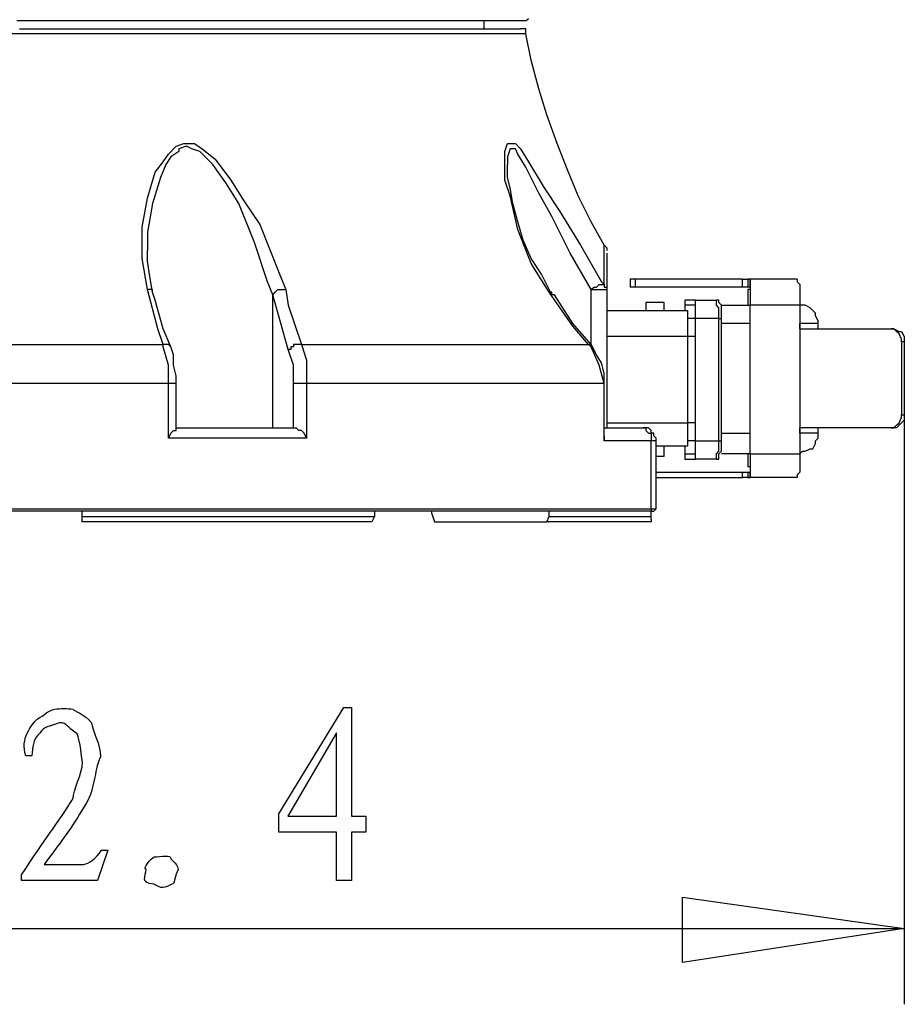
# Model space of a CAD drawing. Header units: millimetres. Extents: x 3 to 297, y 2 to 209.
# Tile 14 of 92: x 119 to 131, y 37 to 50. Entities that reach past the tile are written whole.
import ezdxf

# ---------------------------------------------------------------- set-up
doc = ezdxf.new("R2010")
doc.units = ezdxf.units.MM
doc.layers.get('0').update_dxf_attribs({"linetype": 'CONTINUOUS'})

msp = doc.modelspace()

# ---------------------------------------------------------------- linework, layer by layer
at = {"color": 0}
for p, q in [((119.451, 50.1304), (118.992, 50.1304)), ((119.908, 50.1304), (119.451, 50.1304)), ((120.367, 50.1304), (119.908, 50.1304)), ((120.826, 50.1304), (120.367, 50.1304)), ((121.285, 50.1304), (120.826, 50.1304)), ((121.708, 50.1304), (121.285, 50.1304)), ((122.131, 50.1304), (121.708, 50.1304)), ((122.52, 50.1304), (122.131, 50.1304)), ((122.907, 50.1304), (122.52, 50.1304)), ((123.296, 50.1304), (122.907, 50.1304)), ((123.613, 50.1304), (123.296, 50.1304)), ((123.965, 50.1304), (123.613, 50.1304)), ((124.248, 50.1304), (123.965, 50.1304)), ((124.531, 50.1304), (124.248, 50.1304)), ((124.813, 50.1304), (124.531, 50.1304)), ((125.024, 50.1304), (124.813, 50.1304)), ((125.236, 50.1304), (125.024, 50.1304)), ((125.413, 50.1304), (125.236, 50.1304)), ((125.306, 50.0242), (125.306, 50.1304)), ((125.553, 50.1304), (125.413, 50.1304)), ((125.695, 50.1304), (125.553, 50.1304)), ((125.765, 50.1304), (125.695, 50.1304)), ((125.835, 50.1304), (125.765, 50.1304)), ((125.871, 50.1304), (125.835, 50.1304)), ((125.871, 50.1304), (125.906, 50.1646)), ((125.871, 50.1304), (125.871, 50.1304)), ((119.275, 49.954), (118.816, 49.954)), ((119.027, 50.0242), (119.485, 50.0242)), ((119.768, 49.954), (119.275, 49.954)), ((119.485, 50.0242), (119.98, 50.0242)), ((120.227, 49.954), (119.768, 49.954)), ((119.98, 50.0242), (120.438, 50.0242)), ((120.686, 49.954), (120.227, 49.954)), ((120.438, 50.0242), (120.862, 50.0242)), ((121.109, 49.954), (120.686, 49.954)), ((120.862, 50.0242), (121.32, 50.0242)), ((121.568, 49.954), (121.109, 49.954)), ((121.32, 50.0242), (121.744, 50.0242)), ((121.991, 49.954), (121.568, 49.954)), ((121.744, 50.0242), (122.131, 50.0242)), ((122.378, 49.954), (121.991, 49.954)), ((122.131, 50.0242), (122.554, 50.0242)), ((122.767, 49.954), (122.378, 49.954)), ((122.554, 50.0242), (122.907, 50.0242)), ((123.155, 49.954), (122.767, 49.954)), ((122.907, 50.0242), (123.296, 50.0242)), ((123.508, 49.954), (123.155, 49.954)), ((123.296, 50.0242), (123.613, 50.0242)), ((123.861, 49.954), (123.508, 49.954)), ((123.613, 50.0242), (123.931, 50.0242)), ((124.142, 49.954), (123.861, 49.954)), ((123.931, 50.0242), (124.248, 50.0242)), ((124.46, 49.954), (124.142, 49.954)), ((124.248, 50.0242), (124.531, 50.0242)), ((124.707, 49.954), (124.46, 49.954)), ((124.531, 50.0242), (124.777, 50.0242)), ((124.954, 49.954), (124.707, 49.954)), ((124.777, 50.0242), (124.99, 50.0242)), ((125.166, 49.954), (124.954, 49.954)), ((124.99, 50.0242), (125.2, 50.0242)), ((125.342, 49.954), (125.166, 49.954)), ((125.2, 50.0242), (125.377, 50.0242)), ((125.519, 49.954), (125.342, 49.954)), ((125.377, 50.0242), (125.519, 50.0242)), ((125.519, 50.0242), (125.625, 50.0242)), ((125.659, 49.954), (125.519, 49.954)), ((125.625, 50.0242), (125.729, 50.0242)), ((125.765, 49.954), (125.659, 49.954)), ((125.729, 50.0242), (125.765, 50.0242)), ((125.765, 50.0242), (125.801, 50.0242)), ((125.835, 49.954), (125.765, 49.954)), ((125.835, 50.0242), (125.801, 50.0242)), ((125.871, 50.0242), (125.835, 50.0242)), ((125.871, 49.954), (125.835, 49.954)), ((125.871, 49.9883), (125.871, 50.0242)), ((125.871, 49.954), (125.871, 49.9883)), ((125.942, 49.6013), (125.871, 49.954)), ((125.871, 49.954), (125.871, 49.954)), ((126.048, 49.2125), (125.942, 49.6013)), ((126.154, 48.8597), (126.048, 49.2125)), ((126.294, 48.471), (126.154, 48.8597)), ((121.039, 48.3306), (121.143, 48.4367)), ((121.179, 48.3665), (121.073, 48.2946)), ((121.143, 48.4367), (121.249, 48.471)), ((121.285, 48.4367), (121.179, 48.4008)), ((121.179, 48.4008), (121.179, 48.3665)), ((121.249, 48.471), (121.392, 48.471)), ((121.356, 48.4008), (121.285, 48.4367)), ((121.462, 48.3665), (121.356, 48.4008)), ((121.392, 48.471), (121.496, 48.4008)), ((121.638, 48.1902), (121.462, 48.3665)), ((121.496, 48.4008), (121.672, 48.2604)), ((125.589, 48.3665), (125.625, 48.471)), ((125.589, 48.2244), (125.589, 48.3665)), ((125.625, 48.471), (125.659, 48.471)), ((125.659, 48.4008), (125.625, 48.2946)), ((125.659, 48.471), (125.729, 48.471)), ((125.729, 48.4008), (125.659, 48.4008)), ((125.729, 48.471), (125.801, 48.4008)), ((125.765, 48.3306), (125.729, 48.4008)), ((125.801, 48.4008), (125.906, 48.2244)), ((126.435, 48.1182), (126.294, 48.471)), ((120.862, 48.084), (120.967, 48.2244)), ((120.967, 48.2244), (121.039, 48.3306)), ((121.073, 48.2946), (121.003, 48.1902)), ((121.672, 48.2604), (121.885, 47.9778)), ((125.589, 47.9778), (125.589, 48.2244)), ((125.625, 48.2946), (125.625, 48.1902)), ((125.871, 48.1542), (125.765, 48.3306)), ((125.906, 48.2244), (126.118, 47.8716)), ((120.756, 47.7312), (120.862, 48.084)), ((121.003, 48.1902), (120.933, 48.0138)), ((121.815, 47.9418), (121.638, 48.1902)), ((125.625, 48.1542), (125.625, 48.1902)), ((125.625, 48.0138), (125.625, 48.1542)), ((126.048, 47.8014), (125.871, 48.1542)), ((126.577, 47.7654), (126.435, 48.1182)), ((120.933, 48.0138), (120.826, 47.661)), ((121.885, 47.9778), (122.061, 47.6952)), ((125.659, 47.7654), (125.589, 47.9778)), ((125.659, 47.8716), (125.625, 48.0138)), ((121.991, 47.661), (121.815, 47.9418)), ((125.695, 47.661), (125.659, 47.8716)), ((126.118, 47.8716), (126.33, 47.5548)), ((120.686, 47.3424), (120.756, 47.7312)), ((122.061, 47.6952), (122.273, 47.3784)), ((125.765, 47.3082), (125.659, 47.7654)), ((126.224, 47.4846), (126.048, 47.8014)), ((126.753, 47.4126), (126.577, 47.7654)), ((120.826, 47.661), (120.756, 47.2722)), ((122.202, 47.1318), (121.991, 47.661)), ((125.765, 47.4126), (125.695, 47.661)), ((126.33, 47.5548), (126.611, 47.0958)), ((126.471, 46.9896), (126.224, 47.4846)), ((120.686, 46.9194), (120.686, 47.3424)), ((122.273, 47.3784), (122.414, 47.0256)), ((125.835, 47.166), (125.765, 47.4126)), ((125.942, 46.8492), (125.765, 47.3082)), ((126.93, 47.0958), (126.753, 47.4126)), ((120.756, 47.2722), (120.756, 47.0256)), ((125.942, 46.9194), (125.835, 47.166)), ((120.756, 46.8835), (120.756, 47.0256)), ((120.756, 47.0256), (120.756, 47.0256)), ((122.378, 46.6027), (122.202, 47.1318)), ((122.414, 47.0256), (122.554, 46.6729)), ((126.611, 47.0958), (126.894, 46.6027)), ((126.93, 47.0958), (126.93, 47.0958)), ((126.93, 47.0958), (126.964, 47.0598)), ((126.93, 47.0256), (126.93, 47.0958)), ((126.93, 46.9194), (126.93, 47.0256)), ((126.964, 47.0598), (126.964, 47.0256)), ((120.756, 46.4965), (120.686, 46.9194)), ((120.79, 46.6729), (120.756, 46.8835)), ((126.082, 46.7071), (125.942, 46.9194)), ((126.753, 46.4965), (126.471, 46.9896)), ((126.93, 46.7431), (126.93, 46.9194)), ((126.964, 46.9896), (126.964, 46.9896)), ((126.964, 46.9896), (126.964, 46.9554)), ((126.964, 46.9554), (126.964, 46.8133)), ((126.188, 46.4605), (125.942, 46.8492)), ((126.964, 46.8133), (126.964, 46.6729)), ((120.826, 46.4605), (120.79, 46.6729)), ((122.554, 46.6729), (122.626, 46.4965)), ((126.188, 46.4965), (126.082, 46.7071)), ((126.93, 46.5667), (126.93, 46.7431)), ((126.964, 46.6729), (126.964, 46.4965)), ((127.283, 46.6369), (127.283, 46.5307)), ((127.317, 46.6369), (127.283, 46.6369)), ((127.353, 46.6369), (127.317, 46.6369)), ((127.353, 46.5307), (127.353, 46.6369)), ((127.493, 46.6369), (127.353, 46.6369)), ((127.635, 46.6369), (127.493, 46.6369)), ((127.812, 46.6369), (127.635, 46.6369)), ((127.988, 46.6369), (127.812, 46.6369)), ((128.165, 46.6369), (127.988, 46.6369)), ((128.375, 46.6369), (128.165, 46.6369)), ((128.588, 46.6369), (128.375, 46.6369)), ((128.8, 46.6369), (128.588, 46.6369)), ((128.8, 46.5307), (128.8, 46.6369)), ((128.8, 46.6369), (128.8, 46.6369)), ((128.8, 46.6369), (128.834, 46.6369)), ((128.834, 46.6369), (128.87, 46.6369)), ((128.87, 46.6369), (128.87, 46.5307)), ((128.904, 46.6369), (128.87, 46.6369)), ((128.904, 46.6369), (128.904, 46.6027)), ((129.54, 46.6369), (128.904, 46.6369)), ((128.904, 46.5307), (128.904, 46.6369)), ((129.54, 46.6369), (129.54, 46.6027)), ((120.897, 45.9673), (120.756, 46.4965)), ((120.79, 46.4965), (120.756, 46.4965)), ((120.826, 46.4965), (120.79, 46.4965)), ((120.826, 46.4605), (120.826, 46.4965)), ((122.45, 46.4263), (122.378, 46.6027)), ((122.484, 46.4605), (122.52, 46.4965)), ((122.52, 46.4965), (122.554, 46.4965)), ((122.554, 46.4965), (122.59, 46.4965)), ((122.59, 46.4965), (122.626, 46.4965)), ((122.626, 46.4965), (122.66, 46.2841)), ((126.224, 46.4263), (126.188, 46.4965)), ((126.753, 46.4965), (126.788, 46.5307)), ((126.753, 46.4965), (126.753, 46.4965)), ((126.753, 46.4965), (126.788, 46.4965)), ((126.753, 45.7549), (126.753, 46.4965)), ((126.788, 46.5307), (126.824, 46.5307)), ((126.788, 46.4965), (126.824, 46.4965)), ((126.824, 46.5307), (126.86, 46.5667)), ((126.824, 46.4965), (126.86, 46.4965)), ((126.86, 46.5667), (126.894, 46.5667)), ((126.86, 46.4965), (126.894, 46.4965)), ((126.894, 46.6027), (126.93, 46.5667)), ((126.894, 46.5667), (126.93, 46.5667)), ((126.894, 46.4965), (126.93, 46.4965)), ((126.93, 46.5667), (126.93, 46.5667)), ((126.93, 46.5667), (126.93, 46.5307)), ((126.93, 46.5307), (126.964, 46.5307)), ((126.93, 46.4965), (126.964, 46.4965)), ((126.964, 46.5307), (126.964, 46.4965)), ((126.964, 46.4965), (126.964, 44.6264)), ((127.317, 46.5307), (127.283, 46.5307)), ((127.353, 46.5307), (127.317, 46.5307)), ((127.493, 46.5307), (127.353, 46.5307)), ((127.635, 46.5307), (127.493, 46.5307)), ((127.812, 46.5307), (127.635, 46.5307)), ((127.988, 46.5307), (127.812, 46.5307)), ((128.165, 46.5307), (127.988, 46.5307)), ((128.375, 46.5307), (128.165, 46.5307)), ((128.588, 46.5307), (128.375, 46.5307)), ((128.8, 46.5307), (128.588, 46.5307)), ((128.834, 46.5307), (128.8, 46.5307)), ((128.87, 46.5307), (128.834, 46.5307)), ((128.904, 46.5307), (128.87, 46.5307)), ((128.87, 46.5307), (128.87, 46.5307)), ((128.87, 46.4965), (128.87, 46.2841)), ((128.904, 46.4965), (128.87, 46.4965)), ((128.904, 46.6027), (128.904, 46.5667)), ((128.904, 46.5667), (128.904, 46.5307)), ((128.904, 46.5307), (128.904, 46.4605)), ((128.904, 46.5307), (128.904, 46.5307)), ((128.904, 46.5307), (128.904, 46.4965)), ((128.904, 46.4965), (128.904, 46.4605)), ((128.904, 46.4965), (128.904, 46.4965)), ((129.54, 46.6027), (129.576, 46.5667)), ((129.576, 46.5667), (129.576, 46.5307)), ((129.576, 46.5307), (129.576, 46.4605)), ((120.862, 46.3543), (120.826, 46.4605)), ((120.826, 46.4605), (120.826, 46.4605)), ((120.826, 46.4605), (120.826, 46.4605)), ((120.967, 45.9673), (120.862, 46.3543)), ((122.45, 46.4263), (122.484, 46.4605)), ((122.45, 46.4263), (122.45, 46.4263)), ((122.45, 44.6264), (122.45, 46.4263)), ((122.66, 45.6847), (122.45, 46.4263)), ((126.507, 46.0015), (126.188, 46.4605)), ((126.224, 46.4605), (126.188, 46.4605)), ((126.224, 46.4263), (126.224, 46.4605)), ((126.258, 46.4263), (126.224, 46.4263)), ((126.507, 46.0375), (126.258, 46.4263)), ((128.022, 46.3543), (128.022, 46.3543)), ((128.022, 46.3543), (128.022, 46.3201)), ((128.165, 46.3543), (128.022, 46.3543)), ((128.165, 46.3201), (128.165, 46.3543)), ((128.165, 46.3543), (128.447, 46.3543)), ((128.481, 46.3543), (128.447, 46.3543)), ((128.447, 46.3201), (128.447, 46.3543)), ((128.481, 46.3201), (128.481, 46.3543)), ((128.904, 46.4605), (128.904, 46.4263)), ((128.904, 46.4605), (128.904, 46.4263)), ((128.904, 46.4263), (128.904, 46.3543)), ((128.904, 46.4263), (128.904, 46.3903)), ((128.904, 46.3903), (128.904, 46.3201)), ((128.904, 46.3543), (128.904, 46.2841)), ((129.576, 46.4605), (129.576, 46.4263)), ((129.576, 46.4263), (129.576, 46.3543)), ((129.576, 46.3543), (129.576, 46.2841)), ((122.66, 46.2841), (122.837, 45.7549)), ((127.493, 46.3201), (127.493, 46.2139)), ((127.529, 46.3201), (127.493, 46.3201)), ((127.565, 46.3201), (127.529, 46.3201)), ((127.635, 46.3201), (127.565, 46.3201)), ((127.67, 46.3201), (127.635, 46.3201)), ((127.706, 46.3201), (127.67, 46.3201)), ((127.742, 46.3201), (127.706, 46.3201)), ((127.742, 46.2139), (127.742, 46.3201)), ((127.742, 46.3201), (127.742, 46.3201)), ((128.022, 46.3201), (128.022, 46.2841)), ((128.022, 46.2841), (128.022, 46.2499)), ((128.165, 46.2841), (128.022, 46.2841)), ((128.022, 46.2841), (128.022, 46.2841)), ((128.022, 46.2841), (128.022, 46.2499)), ((128.022, 46.2499), (128.022, 46.2139)), ((128.022, 46.2499), (128.022, 46.2139)), ((128.165, 46.2841), (128.165, 46.3201)), ((128.165, 46.2499), (128.165, 46.2841)), ((128.165, 46.2499), (128.165, 46.2841)), ((128.165, 46.2139), (128.165, 46.2499)), ((128.165, 46.2139), (128.165, 46.2499)), ((128.447, 46.2841), (128.447, 46.3201)), ((128.481, 46.2499), (128.447, 46.2841)), ((128.517, 46.2841), (128.481, 46.3201)), ((128.481, 46.2139), (128.481, 46.2499)), ((128.517, 46.2139), (128.517, 46.2841)), ((128.517, 46.2841), (128.904, 46.2841)), ((128.904, 46.3201), (128.904, 46.2841)), ((128.904, 44.2736), (128.904, 46.2841)), ((128.904, 46.2841), (128.904, 46.2841)), ((128.904, 44.2736), (128.904, 46.2841)), ((129.576, 46.2841), (128.904, 46.2841)), ((129.61, 46.2841), (129.576, 46.2841)), ((129.576, 46.2841), (129.576, 45.9673)), ((129.576, 46.2841), (129.576, 46.2499)), ((129.576, 46.2499), (129.576, 46.2139)), ((129.646, 46.2841), (129.61, 46.2841)), ((129.716, 46.2499), (129.646, 46.2841)), ((129.752, 46.2139), (129.716, 46.2499)), ((126.964, 46.2139), (128.058, 46.2139)), ((128.058, 46.2139), (128.058, 46.2139)), ((128.058, 46.2139), (128.058, 46.1779)), ((128.058, 46.1779), (128.058, 46.1437)), ((128.058, 46.1437), (128.058, 46.1077)), ((128.058, 46.1077), (128.058, 46.0735)), ((128.165, 46.1077), (128.058, 46.1077)), ((128.165, 46.1779), (128.165, 46.2139)), ((128.165, 46.1779), (128.165, 46.2139)), ((128.165, 46.1077), (128.165, 46.1779)), ((128.165, 46.1437), (128.165, 46.1779)), ((128.165, 46.1077), (128.165, 46.1437)), ((128.165, 44.45), (128.165, 46.1077)), ((128.165, 44.45), (128.165, 46.1077)), ((128.481, 46.1077), (128.165, 46.1077)), ((128.481, 46.1779), (128.481, 46.2139)), ((128.481, 46.1077), (128.481, 46.1779)), ((128.481, 44.45), (128.481, 46.1077)), ((128.481, 46.1077), (128.481, 46.1077)), ((128.481, 46.1077), (128.517, 46.1077)), ((128.517, 46.1437), (128.517, 46.2139)), ((128.517, 46.1077), (128.517, 46.1437)), ((128.517, 44.45), (128.517, 46.1077)), ((129.576, 46.2139), (129.576, 46.1779)), ((129.576, 46.1779), (129.576, 46.1437)), ((129.576, 46.1437), (129.576, 46.0735)), ((129.786, 46.1779), (129.752, 46.2139)), ((129.786, 46.1437), (129.786, 46.1779)), ((129.822, 46.0735), (129.786, 46.1437)), ((120.967, 45.7549), (120.897, 45.9673)), ((121.073, 45.7207), (120.967, 45.9673)), ((126.753, 45.7549), (126.507, 46.0375)), ((126.717, 45.7549), (126.507, 46.0015)), ((128.058, 46.0735), (128.058, 46.0015)), ((128.058, 46.0015), (128.058, 45.9313)), ((128.904, 46.0375), (128.517, 46.0375)), ((129.576, 46.0735), (129.576, 46.0375)), ((129.576, 46.0375), (129.576, 46.0375)), ((129.576, 45.9673), (129.576, 46.0375)), ((129.646, 46.0375), (129.576, 46.0375)), ((129.576, 45.9673), (129.576, 44.6264)), ((129.576, 45.9673), (129.716, 45.9673)), ((129.682, 46.0375), (129.646, 46.0375)), ((129.716, 46.0375), (129.682, 46.0375)), ((129.752, 46.0375), (129.716, 46.0375)), ((129.716, 45.9673), (129.892, 45.9673)), ((129.786, 46.0375), (129.752, 46.0375)), ((129.822, 46.0375), (129.786, 46.0375)), ((129.822, 46.0375), (129.822, 46.0735)), ((129.822, 45.9673), (129.822, 46.0375)), ((129.822, 46.0375), (129.822, 46.0375)), ((129.892, 45.9673), (130.069, 45.9673)), ((130.069, 45.9673), (130.211, 45.9673)), ((130.211, 45.9673), (130.351, 45.9673)), ((130.351, 45.9673), (130.528, 45.9673)), ((130.528, 45.9673), (130.668, 45.9673)), ((130.668, 45.9673), (130.81, 45.9673)), ((130.845, 45.9673), (130.81, 45.9673)), ((130.81, 45.9673), (130.845, 45.9673)), ((130.881, 45.9313), (130.845, 45.9673)), ((130.845, 45.9673), (130.917, 45.9313)), ((128.058, 45.8611), (126.964, 45.8611)), ((128.058, 45.9313), (128.058, 45.8611)), ((128.058, 45.8611), (128.058, 44.6966)), ((128.165, 45.8611), (128.058, 45.8611)), ((130.917, 45.8971), (130.881, 45.9313)), ((130.917, 45.9313), (130.951, 45.9313)), ((130.951, 45.8251), (130.917, 45.8971)), ((130.951, 45.9313), (130.987, 45.8611)), ((130.951, 45.7909), (130.951, 45.8251)), ((130.987, 45.8611), (130.987, 45.8251)), ((130.987, 45.8251), (130.987, 45.7909)), ((118.78, 45.7549), (119.309, 45.7549)), ((119.309, 45.7549), (119.874, 45.7549)), ((119.874, 45.7549), (120.438, 45.7549)), ((120.438, 45.7549), (120.967, 45.7549)), ((120.967, 45.7207), (120.967, 45.7549)), ((121.003, 45.7549), (120.967, 45.7549)), ((121.039, 45.4723), (120.967, 45.7207)), ((121.039, 45.7549), (121.003, 45.7549)), ((121.073, 45.7207), (121.039, 45.7549)), ((121.109, 45.6145), (121.073, 45.7207)), ((121.073, 45.7207), (121.073, 45.7207)), ((121.073, 45.7207), (121.073, 45.7207)), ((122.731, 45.4723), (122.66, 45.6847)), ((122.696, 45.6847), (122.66, 45.6847)), ((122.731, 45.7207), (122.696, 45.7207)), ((122.696, 45.7207), (122.696, 45.6847)), ((122.767, 45.7549), (122.731, 45.7549)), ((122.731, 45.7549), (122.731, 45.7207)), ((122.803, 45.7549), (122.767, 45.7549)), ((122.837, 45.7549), (122.803, 45.7549)), ((122.837, 45.7549), (123.332, 45.7549)), ((122.837, 45.7549), (122.907, 45.5443)), ((123.332, 45.7549), (123.789, 45.7549)), ((123.789, 45.7549), (124.214, 45.7549)), ((124.214, 45.7549), (124.637, 45.7549)), ((124.637, 45.7549), (125.06, 45.7549)), ((125.06, 45.7549), (125.448, 45.7549)), ((125.448, 45.7549), (125.801, 45.7549)), ((125.801, 45.7549), (126.118, 45.7549)), ((126.118, 45.7549), (126.435, 45.7549)), ((126.435, 45.7549), (126.717, 45.7549)), ((126.753, 45.7549), (126.717, 45.7549)), ((126.753, 45.7207), (126.717, 45.7549)), ((126.717, 45.7549), (126.717, 45.7549)), ((126.824, 45.6145), (126.753, 45.7549)), ((126.86, 45.4723), (126.753, 45.7207)), ((130.951, 45.7909), (130.951, 44.8028)), ((130.987, 45.7909), (130.951, 45.7909)), ((130.987, 45.7909), (130.987, 44.8028)), ((121.109, 45.4723), (121.109, 45.6145)), ((126.894, 45.5083), (126.824, 45.6145)), ((121.039, 45.2258), (121.039, 45.4723)), ((121.143, 45.3319), (121.109, 45.4723)), ((122.731, 45.2617), (122.731, 45.4723)), ((122.907, 45.5443), (122.907, 45.2617)), ((126.93, 45.2258), (126.86, 45.4723)), ((126.93, 45.3679), (126.894, 45.5083)), ((121.143, 45.2258), (121.143, 45.3319)), ((126.93, 45.2258), (126.93, 45.3679)), ((119.345, 45.2258), (118.78, 45.2258)), ((119.944, 45.2258), (119.345, 45.2258)), ((120.51, 45.2258), (119.944, 45.2258)), ((121.039, 45.2258), (120.51, 45.2258)), ((121.039, 44.486), (121.039, 45.2258)), ((121.073, 45.2258), (121.039, 45.2258)), ((121.109, 45.2258), (121.073, 45.2258)), ((121.143, 45.2258), (121.109, 45.2258)), ((121.143, 44.6264), (121.143, 45.2258)), ((121.143, 45.2258), (121.143, 45.2258)), ((122.731, 45.2258), (122.731, 45.2617)), ((122.767, 45.2258), (122.731, 45.2258)), ((122.731, 44.6264), (122.731, 45.2258)), ((122.803, 45.2258), (122.767, 45.2258)), ((122.837, 45.2258), (122.803, 45.2258)), ((122.873, 45.2258), (122.837, 45.2258)), ((122.907, 45.2258), (122.873, 45.2258)), ((122.907, 45.2617), (122.907, 45.2258)), ((122.907, 45.2258), (122.907, 44.486)), ((123.402, 45.2258), (122.907, 45.2258)), ((122.907, 45.2258), (122.907, 45.2258)), ((123.895, 45.2258), (123.402, 45.2258)), ((124.354, 45.2258), (123.895, 45.2258)), ((124.777, 45.2258), (124.354, 45.2258)), ((125.2, 45.2258), (124.777, 45.2258)), ((125.589, 45.2258), (125.2, 45.2258)), ((125.978, 45.2258), (125.589, 45.2258)), ((126.294, 45.2258), (125.978, 45.2258)), ((126.611, 45.2258), (126.294, 45.2258)), ((126.93, 45.2258), (126.611, 45.2258)), ((126.93, 44.5202), (126.93, 45.2258)), ((126.93, 44.45), (126.93, 45.2258)), ((126.93, 45.2258), (126.93, 45.2258)), ((130.917, 44.6966), (130.951, 44.7668)), ((130.951, 44.7668), (130.951, 44.8028)), ((130.951, 44.8028), (130.987, 44.8028)), ((130.987, 44.8028), (130.987, 44.7326)), ((121.143, 44.5904), (121.143, 44.6264)), ((121.143, 44.6264), (121.356, 44.6264)), ((121.356, 44.6264), (121.532, 44.6264)), ((121.532, 44.6264), (121.744, 44.6264)), ((121.744, 44.6264), (121.955, 44.6264)), ((121.955, 44.6264), (122.167, 44.6264)), ((122.167, 44.6264), (122.344, 44.6264)), ((122.344, 44.6264), (122.554, 44.6264)), ((122.554, 44.6264), (122.767, 44.6264)), ((122.803, 44.5904), (122.767, 44.6264)), ((126.93, 44.6264), (126.93, 44.6264)), ((126.93, 44.6264), (127, 44.6264)), ((126.964, 44.6966), (128.058, 44.6966)), ((127, 44.6264), (127.036, 44.6264)), ((127.036, 44.6264), (127.07, 44.6264)), ((127.07, 44.6264), (127.14, 44.6264)), ((127.14, 44.6264), (127.176, 44.6264)), ((127.176, 44.6264), (127.212, 44.6264)), ((127.212, 44.6264), (127.247, 44.6264)), ((127.247, 44.6264), (127.283, 44.6264)), ((127.283, 44.6264), (127.317, 44.6264)), ((127.317, 44.6264), (127.353, 44.6264)), ((127.353, 44.6264), (127.389, 44.6264)), ((127.389, 44.6264), (127.423, 44.6264)), ((127.423, 44.6264), (127.459, 44.6264)), ((127.423, 44.6264), (127.459, 44.6264)), ((127.493, 44.6264), (127.459, 44.6264)), ((127.459, 44.6264), (127.493, 44.6264)), ((127.529, 44.6264), (127.493, 44.6264)), ((127.493, 44.6264), (127.493, 44.5904)), ((127.565, 44.5904), (127.529, 44.6264)), ((128.058, 44.6966), (128.058, 44.6264)), ((128.165, 44.6966), (128.058, 44.6966)), ((128.058, 44.6264), (128.058, 44.5904)), ((129.716, 44.6264), (129.576, 44.6264)), ((129.576, 44.6264), (129.576, 44.2736)), ((129.576, 44.5562), (129.576, 44.6264)), ((129.892, 44.6264), (129.716, 44.6264)), ((129.822, 44.5562), (129.822, 44.6264)), ((130.069, 44.6264), (129.892, 44.6264)), ((130.211, 44.6264), (130.069, 44.6264)), ((130.351, 44.6264), (130.211, 44.6264)), ((130.528, 44.6264), (130.351, 44.6264)), ((130.668, 44.6264), (130.528, 44.6264)), ((130.81, 44.6264), (130.668, 44.6264)), ((130.81, 44.6264), (130.845, 44.6264)), ((130.845, 44.6264), (130.81, 44.6264)), ((130.845, 44.6264), (130.881, 44.6624)), ((130.881, 44.6264), (130.845, 44.6264)), ((130.881, 44.6624), (130.917, 44.6966)), ((130.917, 44.6624), (130.881, 44.6264)), ((130.951, 44.6966), (130.917, 44.6624)), ((130.987, 44.7326), (130.951, 44.6966)), ((121.039, 44.486), (121.073, 44.5562)), ((121.285, 44.486), (121.039, 44.486)), ((121.039, 44.486), (121.039, 44.486)), ((121.073, 44.5562), (121.109, 44.5904)), ((121.109, 44.5904), (121.143, 44.5904)), ((121.532, 44.486), (121.285, 44.486)), ((121.779, 44.486), (121.532, 44.486)), ((121.991, 44.486), (121.779, 44.486)), ((122.238, 44.486), (121.991, 44.486)), ((122.484, 44.486), (122.238, 44.486)), ((122.696, 44.486), (122.484, 44.486)), ((122.907, 44.486), (122.696, 44.486)), ((122.837, 44.5904), (122.803, 44.5904)), ((122.873, 44.5562), (122.837, 44.5904)), ((122.907, 44.486), (122.873, 44.5562)), ((122.907, 44.486), (122.907, 44.486)), ((126.93, 44.5202), (126.93, 44.5202)), ((126.93, 44.5202), (126.93, 44.45)), ((127.493, 44.5904), (127.529, 44.5562)), ((127.529, 44.5562), (127.565, 44.5562)), ((127.565, 44.5562), (127.565, 44.5904)), ((127.599, 44.5562), (127.565, 44.5562)), ((127.565, 44.5562), (127.565, 44.5202)), ((127.565, 44.5202), (127.565, 44.486)), ((127.565, 44.486), (127.565, 44.45)), ((127.599, 44.5202), (127.599, 44.5562)), ((127.635, 44.486), (127.599, 44.5202)), ((127.635, 44.45), (127.635, 44.486)), ((128.058, 44.5904), (128.058, 44.5202)), ((128.058, 44.5202), (128.058, 44.486)), ((128.058, 44.486), (128.058, 44.414)), ((128.517, 44.5562), (128.904, 44.5562)), ((129.576, 44.5562), (129.576, 44.5562)), ((129.576, 44.5562), (129.576, 44.486)), ((129.646, 44.5562), (129.576, 44.5562)), ((129.576, 44.486), (129.576, 44.45)), ((129.682, 44.5562), (129.646, 44.5562)), ((129.716, 44.5562), (129.682, 44.5562)), ((129.752, 44.5562), (129.716, 44.5562)), ((129.786, 44.5562), (129.752, 44.5562)), ((129.822, 44.5562), (129.786, 44.5562)), ((129.786, 44.45), (129.822, 44.486)), ((129.822, 44.486), (129.822, 44.5562)), ((129.822, 44.5562), (129.822, 44.5562)), ((127, 44.45), (126.93, 44.45)), ((127.106, 44.45), (127, 44.45)), ((127.176, 44.45), (127.106, 44.45)), ((127.283, 44.45), (127.176, 44.45)), ((127.353, 44.45), (127.283, 44.45)), ((127.423, 44.45), (127.353, 44.45)), ((127.493, 44.45), (127.423, 44.45)), ((127.565, 44.45), (127.493, 44.45)), ((127.565, 43.5321), (127.565, 44.45)), ((127.599, 44.45), (127.565, 44.45)), ((127.635, 44.45), (127.599, 44.45)), ((127.635, 43.5321), (127.635, 44.45)), ((128.058, 44.3798), (127.635, 44.3798)), ((127.742, 44.2376), (127.742, 44.3798)), ((128.022, 44.3798), (128.022, 44.3438)), ((128.022, 44.3798), (128.022, 44.3798)), ((128.022, 44.3798), (128.022, 44.3438)), ((128.165, 44.45), (128.058, 44.45)), ((128.058, 44.414), (128.058, 44.3798)), ((128.165, 44.414), (128.165, 44.45)), ((128.165, 44.414), (128.165, 44.45)), ((128.165, 44.45), (128.481, 44.45)), ((128.165, 44.3438), (128.165, 44.414)), ((128.165, 44.3798), (128.165, 44.414)), ((128.165, 44.3438), (128.165, 44.3798)), ((128.481, 44.414), (128.481, 44.45)), ((128.481, 44.45), (128.481, 44.45)), ((128.481, 44.45), (128.517, 44.45)), ((128.481, 44.3438), (128.481, 44.414)), ((128.517, 44.3798), (128.517, 44.45)), ((128.517, 44.3096), (128.517, 44.3798)), ((129.576, 44.45), (129.576, 44.414)), ((129.576, 44.414), (129.576, 44.3438)), ((129.752, 44.3438), (129.786, 44.414)), ((129.786, 44.414), (129.786, 44.45)), ((127.67, 44.2376), (127.635, 44.2376)), ((127.706, 44.2376), (127.67, 44.2376)), ((127.742, 44.2376), (127.706, 44.2376)), ((127.742, 44.2376), (127.742, 44.2376)), ((128.022, 44.3438), (128.022, 44.3096)), ((128.022, 44.3438), (128.022, 44.3096)), ((128.022, 44.3096), (128.022, 44.2736)), ((128.022, 44.3096), (128.022, 44.2736)), ((128.022, 44.2736), (128.022, 44.2376)), ((128.022, 44.2736), (128.165, 44.2736)), ((128.022, 44.2376), (128.022, 44.2034)), ((128.165, 44.3096), (128.165, 44.3438)), ((128.165, 44.3096), (128.165, 44.3438)), ((128.165, 44.2736), (128.165, 44.3096)), ((128.165, 44.2736), (128.165, 44.3096)), ((128.165, 44.2376), (128.165, 44.2736)), ((128.165, 44.2034), (128.165, 44.2376)), ((128.447, 44.2736), (128.481, 44.3096)), ((128.447, 44.2376), (128.447, 44.2736)), ((128.447, 44.2034), (128.447, 44.2376)), ((128.481, 44.3096), (128.481, 44.3438)), ((128.481, 44.2736), (128.517, 44.3096)), ((128.481, 44.2376), (128.481, 44.2736)), ((128.481, 44.2034), (128.481, 44.2376)), ((128.904, 44.2736), (128.517, 44.2736)), ((128.87, 44.2736), (128.87, 44.0972)), ((128.904, 44.2736), (128.904, 44.2736)), ((128.904, 44.2736), (129.576, 44.2736)), ((128.904, 44.2736), (128.904, 44.2376)), ((128.904, 44.2736), (128.904, 44.2376)), ((128.904, 44.2376), (128.904, 44.1674)), ((128.904, 44.2376), (128.904, 44.2034)), ((129.576, 44.3438), (129.576, 44.3096)), ((129.576, 44.2736), (129.61, 44.3096)), ((129.576, 44.2736), (129.576, 44.2376)), ((129.576, 44.2376), (129.576, 44.1674)), ((129.61, 44.3096), (129.646, 44.3096)), ((129.646, 44.3096), (129.716, 44.3438)), ((129.716, 44.3438), (129.752, 44.3438)), ((128.022, 44.2034), (128.165, 44.2034)), ((128.165, 44.2034), (128.165, 44.2034)), ((128.447, 44.2034), (128.165, 44.2034)), ((128.447, 44.2034), (128.481, 44.2034)), ((128.447, 44.2034), (128.447, 44.2034)), ((128.904, 44.0972), (128.87, 44.0972)), ((128.904, 44.2034), (128.904, 44.1332)), ((128.904, 44.1674), (128.904, 44.0972)), ((128.904, 44.1332), (128.904, 44.0972)), ((128.904, 44.0972), (128.904, 44.0612)), ((128.904, 44.0972), (128.904, 44.0612)), ((128.904, 44.0972), (128.904, 44.0972)), ((129.576, 44.1674), (129.576, 44.0972)), ((129.576, 44.0972), (129.576, 44.0612)), ((127.635, 44.027), (127.635, 44.027)), ((127.635, 44.027), (127.812, 44.027)), ((127.635, 43.9568), (127.635, 43.9568)), ((127.635, 43.9568), (127.812, 43.9568)), ((127.812, 44.027), (127.988, 44.027)), ((127.812, 43.9568), (127.988, 43.9568)), ((127.988, 44.027), (128.165, 44.027)), ((127.988, 43.9568), (128.165, 43.9568)), ((128.165, 44.027), (128.375, 44.027)), ((128.165, 43.9568), (128.375, 43.9568)), ((128.375, 44.027), (128.588, 44.027)), ((128.375, 43.9568), (128.588, 43.9568)), ((128.588, 44.027), (128.8, 44.027)), ((128.588, 43.9568), (128.8, 43.9568)), ((128.8, 43.9568), (128.8, 44.027)), ((128.8, 44.027), (128.8, 44.027)), ((128.8, 44.027), (128.834, 44.027)), ((128.834, 43.9568), (128.8, 43.9568)), ((128.834, 44.027), (128.87, 44.027)), ((128.87, 43.9568), (128.834, 43.9568)), ((128.87, 44.027), (128.87, 43.9568)), ((128.87, 44.027), (128.904, 44.027)), ((128.87, 43.9568), (128.904, 43.9568)), ((128.87, 43.9568), (128.87, 43.9568)), ((128.904, 44.0612), (128.904, 44.027)), ((128.904, 44.0612), (128.904, 44.027)), ((128.904, 44.027), (128.904, 43.991)), ((128.904, 43.9568), (128.904, 44.027)), ((128.904, 43.991), (128.904, 43.9568)), ((129.54, 43.9568), (128.904, 43.9568)), ((129.576, 44.027), (129.54, 43.991)), ((129.54, 43.991), (129.54, 43.9568)), ((129.576, 44.0612), (129.576, 44.027)), ((118.569, 43.5321), (119.133, 43.5321)), ((119.098, 43.4979), (118.569, 43.4979)), ((119.662, 43.4979), (119.098, 43.4979)), ((119.133, 43.5321), (119.662, 43.5321)), ((119.662, 43.5321), (120.191, 43.5321)), ((120.191, 43.4979), (119.662, 43.4979)), ((119.874, 43.4276), (119.874, 43.4979)), ((119.874, 43.4276), (120.403, 43.4276)), ((119.874, 43.3557), (119.874, 43.4276)), ((120.191, 43.5321), (120.72, 43.5321)), ((120.686, 43.4979), (120.191, 43.4979)), ((120.403, 43.4276), (120.933, 43.4276)), ((121.215, 43.4979), (120.686, 43.4979)), ((120.72, 43.5321), (121.215, 43.5321)), ((120.933, 43.4276), (121.426, 43.4276)), ((121.215, 43.5321), (121.744, 43.5321)), ((121.708, 43.4979), (121.215, 43.4979)), ((121.426, 43.4276), (121.955, 43.4276)), ((122.238, 43.4979), (121.708, 43.4979)), ((121.744, 43.5321), (122.238, 43.5321)), ((121.955, 43.4276), (122.414, 43.4276)), ((122.238, 43.5321), (122.731, 43.5321)), ((122.696, 43.4979), (122.238, 43.4979)), ((122.414, 43.4276), (122.907, 43.4276)), ((123.19, 43.4979), (122.696, 43.4979)), ((122.731, 43.5321), (123.19, 43.5321)), ((122.907, 43.4276), (123.366, 43.4276)), ((123.19, 43.5321), (123.649, 43.5321)), ((123.649, 43.4979), (123.19, 43.4979)), ((123.366, 43.4276), (123.825, 43.4276)), ((123.649, 43.5321), (124.108, 43.5321)), ((124.072, 43.4979), (123.649, 43.4979)), ((123.825, 43.4276), (123.789, 43.3557)), ((123.825, 43.4979), (123.825, 43.4276)), ((124.495, 43.4979), (124.072, 43.4979)), ((124.108, 43.5321), (124.531, 43.5321)), ((124.919, 43.4979), (124.495, 43.4979)), ((124.531, 43.5321), (124.954, 43.5321)), ((124.601, 43.4619), (124.601, 43.4979)), ((124.601, 43.4619), (124.637, 43.3557)), ((125.306, 43.4979), (124.919, 43.4979)), ((124.954, 43.5321), (125.306, 43.5321)), ((125.306, 43.5321), (125.695, 43.5321)), ((125.659, 43.4979), (125.306, 43.4979)), ((126.012, 43.4979), (125.659, 43.4979)), ((125.695, 43.5321), (126.048, 43.5321)), ((126.33, 43.4979), (126.012, 43.4979)), ((126.048, 43.5321), (126.365, 43.5321)), ((126.154, 43.3557), (126.188, 43.4276)), ((126.188, 43.4276), (126.188, 43.4979)), ((126.188, 43.4276), (126.401, 43.4276)), ((126.611, 43.4979), (126.33, 43.4979)), ((126.365, 43.5321), (126.647, 43.5321)), ((126.401, 43.4276), (126.611, 43.4276)), ((126.894, 43.4979), (126.611, 43.4979)), ((126.611, 43.4276), (126.824, 43.4276)), ((126.647, 43.5321), (126.93, 43.5321)), ((126.824, 43.4276), (127, 43.4276)), ((127.14, 43.4979), (126.894, 43.4979)), ((126.93, 43.5321), (127.176, 43.5321)), ((127, 43.4276), (127.176, 43.4276)), ((127.353, 43.4979), (127.14, 43.4979)), ((127.176, 43.5321), (127.389, 43.5321)), ((127.176, 43.4276), (127.317, 43.4276)), ((127.317, 43.4276), (127.459, 43.4276)), ((127.529, 43.4979), (127.353, 43.4979)), ((127.389, 43.5321), (127.565, 43.5321)), ((127.459, 43.4276), (127.565, 43.4276)), ((127.565, 43.4979), (127.529, 43.4979)), ((127.565, 43.4979), (127.529, 43.4979)), ((127.565, 43.5321), (127.565, 43.5321)), ((127.565, 43.5321), (127.565, 43.4979)), ((127.565, 43.5321), (127.599, 43.5321)), ((127.565, 43.4979), (127.599, 43.4979)), ((127.565, 43.3917), (127.565, 43.4979)), ((127.565, 43.4979), (127.565, 43.4979)), ((127.565, 43.4276), (127.565, 43.4979)), ((127.565, 43.3917), (127.565, 43.4276)), ((127.599, 43.4979), (127.635, 43.5321)), ((127.599, 43.5321), (127.635, 43.5321)), ((120.403, 43.3557), (119.874, 43.3557)), ((120.933, 43.3557), (120.403, 43.3557)), ((121.426, 43.3557), (120.933, 43.3557)), ((121.921, 43.3557), (121.426, 43.3557)), ((122.414, 43.3557), (121.921, 43.3557)), ((122.873, 43.3557), (122.414, 43.3557)), ((123.332, 43.3557), (122.873, 43.3557)), ((123.789, 43.3557), (123.332, 43.3557)), ((124.637, 43.3557), (126.154, 43.3557)), ((126.365, 43.3557), (126.154, 43.3557)), ((126.577, 43.3557), (126.365, 43.3557)), ((126.788, 43.3557), (126.577, 43.3557)), ((126.964, 43.3557), (126.788, 43.3557)), ((127.14, 43.3557), (126.964, 43.3557)), ((127.283, 43.3557), (127.14, 43.3557)), ((127.423, 43.3557), (127.283, 43.3557)), ((127.565, 43.3557), (127.423, 43.3557)), ((127.565, 43.3917), (127.565, 43.3917)), ((127.565, 43.3917), (127.565, 43.3557))]:
    msp.add_line(p, q, dxfattribs=at)
at = {"color": 5}
for p, q in [((130.987, 44.8028), (130.987, 36.8293)), ((122.534, 39.4035), (123.41, 40.8421)), ((123.41, 40.8421), (123.515, 40.8421)), ((123.515, 40.8421), (123.515, 39.376)), ((123.311, 40.5007), (122.655, 39.376)), ((123.311, 39.376), (123.311, 40.5007)), ((119.193, 40.192), (119.111, 40.192)), ((122.534, 39.1555), (122.534, 39.4035)), ((122.655, 39.376), (123.311, 39.376)), ((123.515, 39.376), (123.708, 39.376)), ((123.708, 39.376), (123.708, 39.1555)), ((123.311, 39.1555), (122.534, 39.1555)), ((123.311, 38.505), (123.311, 39.1555)), ((123.708, 39.1555), (123.515, 39.1555)), ((123.515, 39.1555), (123.515, 38.505)), ((120.219, 38.9132), (120.081, 38.505)), ((120.136, 38.9132), (120.219, 38.9132)), ((119.359, 38.7202), (119.893, 38.7202)), ((119.359, 38.7202), (119.359, 38.7202)), ((119.055, 38.505), (119.055, 38.5822)), ((120.081, 38.505), (119.055, 38.505)), ((123.515, 38.505), (123.311, 38.505)), ((121.076, 38.45), (121.076, 38.45)), ((127.988, 37.3944), (127.988, 38.2764)), ((127.988, 38.2764), (130.987, 37.8534)), ((127.988, 37.3944), (127.988, 38.2764)), ((108.303, 37.8534), (130.987, 37.8534)), ((130.987, 37.8534), (127.988, 37.3944)), ((130.987, 37.8534), (127.988, 37.3944))]:
    msp.add_line(p, q, dxfattribs=at)
for points in [[(119.265, 40.688), (119.295, 40.6908), (119.417, 40.8093), (119.502, 40.8203)], [(119.502, 40.8203), (119.582, 40.834), (119.669, 40.834), (119.75, 40.8203)], [(119.75, 40.8203), (119.747, 40.8093), (119.917, 40.7487), (119.998, 40.6382)], [(119.111, 40.192), (119.031, 40.4192), (119.191, 40.6107), (119.265, 40.688)], [(119.563, 40.6382), (119.421, 40.5804), (119.359, 40.5917), (119.304, 40.5007)], [(119.805, 40.4894), (119.657, 40.5804), (119.68, 40.6382), (119.563, 40.6382)], [(119.998, 40.6382), (120.027, 40.4703), (120.119, 40.3737), (120.119, 40.1754)], [(119.304, 40.5007), (119.193, 40.4012), (119.211, 40.3091), (119.193, 40.192)], [(119.877, 40.1038), (119.866, 40.1479), (119.852, 40.3902), (119.805, 40.4894)], [(119.75, 39.6187), (119.747, 39.7136), (119.877, 39.945), (119.877, 40.1038)], [(120.119, 40.1754), (120.027, 39.9563), (120.055, 39.7676), (119.926, 39.5471)], [(119.055, 38.5822), (119.348, 39.0342), (119.669, 39.4561), (119.75, 39.6187)], [(119.926, 39.5471), (119.774, 39.2836), (119.612, 39.0536), (119.359, 38.7202)], [(119.893, 38.7202), (119.965, 38.7325), (120.062, 38.8027), (120.136, 38.9132)], [(120.74, 38.6595), (120.685, 38.6514), (120.795, 38.8112), (120.861, 38.8303)], [(120.861, 38.8303), (120.819, 38.8056), (120.996, 38.8482), (121.059, 38.8303)], [(121.059, 38.8303), (121.066, 38.7696), (121.161, 38.7533), (121.17, 38.6539)], [(120.844, 38.4556), (120.658, 38.4609), (120.729, 38.5632), (120.74, 38.6595)], [(121.17, 38.6539), (121.084, 38.4528), (121.149, 38.4859), (121.076, 38.45)], [(121.076, 38.45), (120.938, 38.3798), (120.924, 38.4143), (120.844, 38.4556)]]:
    msp.add_open_spline(points, degree=3, dxfattribs=at)

doc.saveas('drawing.dxf')
